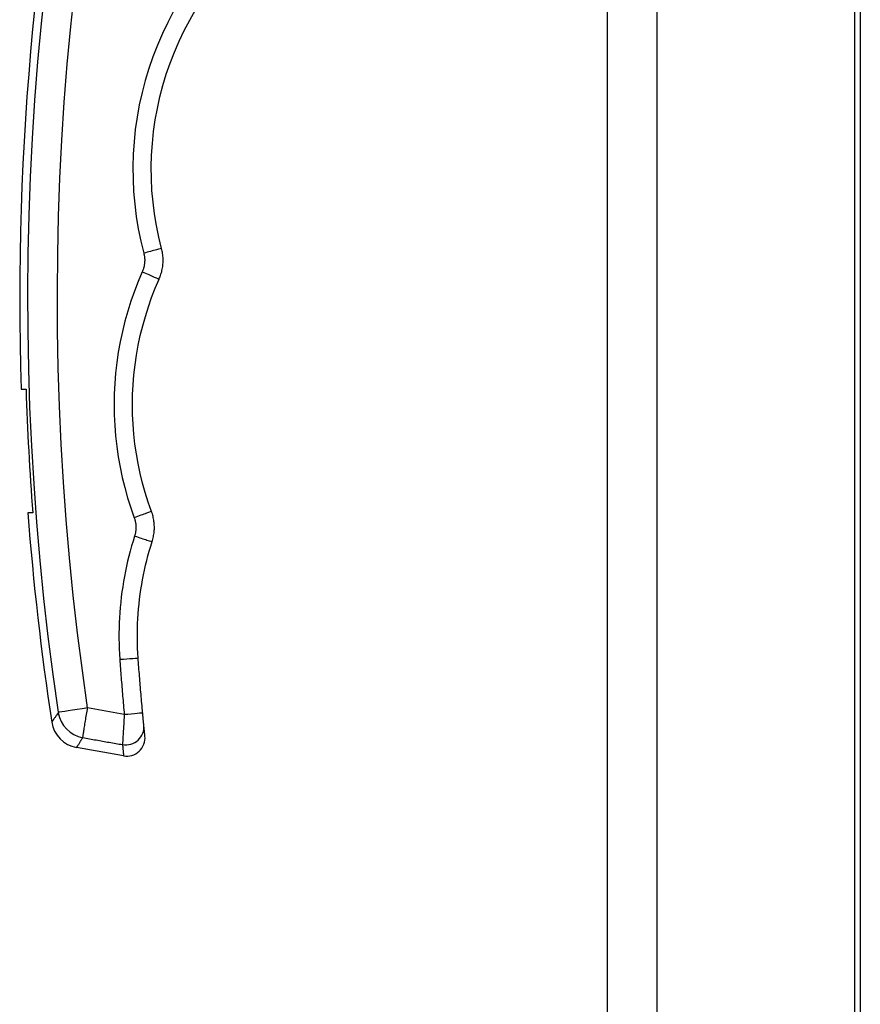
# Model space of a CAD drawing. Header units: inches. Extents: x 6 to 188, y 10 to 101.
# Tile 130 of 140: x 99.84 to 102.56, y 45.09 to 48.27. Entities that reach past the tile are written whole.
import ezdxf

# ---------------------------------------------------------------- set-up
doc = ezdxf.new("R2010")
doc.units = ezdxf.units.IN
doc.header["$MEASUREMENT"] = 0
doc.layers.add('Visible Edges(ANSI)', color=7, linetype='Continuous', lineweight=25)
doc.layers.add('Visible Tangent Edges(ANSI)', color=7, linetype='Continuous', lineweight=25)

msp = doc.modelspace()

# ---------------------------------------------------------------- linework, layer by layer
at = {"layer": 'Visible Edges(ANSI)'}
for p, q in [((101.7385, 73.6177), (101.7385, 26.1367)), ((102.5385, 73.6177), (102.5385, 26.1367)), ((102.557, 48.8921), (102.557, 28.7399)), ((99.8427, 47.0777), (99.8584, 47.0777)), ((99.8801, 46.6777), (99.8643, 46.6777)), ((100.1739, 45.8913), (100.0218, 45.9182))]:
    msp.add_line(p, q, dxfattribs=at)
at = {"layer": 'Visible Edges(ANSI)', "flags": 128}
for points in [[(100.2968, 47.5327), (100.2878, 47.5697), (100.2802, 47.6071), (100.274, 47.6447), (100.2692, 47.6826), (100.2659, 47.7205), (100.264, 47.7586), (100.2636, 47.7967), (100.2646, 47.8347), (100.2671, 47.8728), (100.2711, 47.9107), (100.2764, 47.9484), (100.2833, 47.9859), (100.2915, 48.0231), (100.3011, 48.06), (100.3122, 48.0965), (100.3246, 48.1325), (100.3384, 48.1681), (100.3536, 48.2032), (100.3702, 48.2377), (100.388, 48.2715), (100.4071, 48.3047)], [(100.2889, 47.4334), (100.2906, 47.4373), (100.2921, 47.4413), (100.2936, 47.4452), (100.2949, 47.4493), (100.2961, 47.4533), (100.2972, 47.4574), (100.2982, 47.4615), (100.2991, 47.4657), (100.2998, 47.4698), (100.3005, 47.474), (100.301, 47.4782), (100.3014, 47.4824), (100.3016, 47.4866), (100.3018, 47.4909), (100.3018, 47.4951), (100.3018, 47.4993), (100.3016, 47.5035), (100.3012, 47.5078), (100.3008, 47.512), (100.3002, 47.5162), (100.2996, 47.5203), (100.2988, 47.5245), (100.2979, 47.5286), (100.2968, 47.5327)], [(100.2643, 46.682), (100.2537, 46.7123), (100.2441, 46.743), (100.2354, 46.7739), (100.2278, 46.8051), (100.2212, 46.8366), (100.2155, 46.8682), (100.2109, 46.8999), (100.2074, 46.9318), (100.2048, 46.9638), (100.2033, 46.9959), (100.2028, 47.028), (100.2033, 47.06), (100.2049, 47.0921), (100.2075, 47.1241), (100.2111, 47.156), (100.2157, 47.1878), (100.2214, 47.2194), (100.2281, 47.2509), (100.2358, 47.2821), (100.2445, 47.313), (100.2541, 47.3437), (100.2648, 47.374), (100.2764, 47.4039), (100.2889, 47.4334)], [(100.2664, 46.5844), (100.2676, 46.5883), (100.2687, 46.5923), (100.2697, 46.5964), (100.2706, 46.6004), (100.2713, 46.6045), (100.272, 46.6086), (100.2725, 46.6127), (100.273, 46.6168), (100.2733, 46.621), (100.2735, 46.6251), (100.2736, 46.6292), (100.2735, 46.6334), (100.2734, 46.6375), (100.2731, 46.6417), (100.2727, 46.6458), (100.2723, 46.6499), (100.2717, 46.654), (100.2709, 46.6581), (100.2701, 46.6621), (100.2692, 46.6662), (100.2681, 46.6702), (100.267, 46.6742), (100.2657, 46.6781), (100.2643, 46.682)], [(100.2211, 46.208), (100.2201, 46.2238), (100.2194, 46.2397), (100.2189, 46.2555), (100.2186, 46.2714), (100.2186, 46.2873), (100.2189, 46.3032), (100.2194, 46.319), (100.2202, 46.3349), (100.2212, 46.3507), (100.2225, 46.3666), (100.224, 46.3824), (100.2258, 46.3982), (100.2278, 46.414), (100.2301, 46.4298), (100.2326, 46.4455), (100.2354, 46.4612), (100.2384, 46.4768), (100.2416, 46.4924), (100.2452, 46.5079), (100.2489, 46.5233), (100.2529, 46.5387), (100.2572, 46.554), (100.2617, 46.5692), (100.2664, 46.5844)], [(100.2356, 46.0311), (100.2349, 46.0385), (100.2342, 46.0458), (100.2336, 46.0532), (100.2329, 46.0606), (100.2323, 46.0679), (100.2316, 46.0753), (100.231, 46.0826), (100.2304, 46.09), (100.2297, 46.0974), (100.2291, 46.1048), (100.2285, 46.1121), (100.2279, 46.1195), (100.2273, 46.1269), (100.2267, 46.1342), (100.2261, 46.1416), (100.2255, 46.149), (100.225, 46.1563), (100.2244, 46.1637), (100.2238, 46.1711), (100.2233, 46.1785), (100.2227, 46.1858), (100.2222, 46.1932), (100.2217, 46.2006), (100.2211, 46.208)], [(100.2395, 45.9902), (100.2394, 45.9908), (100.2393, 45.9915), (100.2392, 45.9924), (100.2392, 45.9934), (100.239, 45.9945), (100.2389, 45.9957), (100.2388, 45.997), (100.2387, 45.9984), (100.2385, 46), (100.2384, 46.0016), (100.2382, 46.0033), (100.238, 46.0051), (100.2378, 46.007), (100.2377, 46.009), (100.2375, 46.011), (100.2373, 46.0131), (100.2371, 46.0152), (100.2369, 46.0174), (100.2367, 46.0196), (100.2364, 46.0219), (100.2362, 46.0242), (100.236, 46.0265), (100.2358, 46.0288), (100.2356, 46.0311)], [(100.2429, 45.9555), (100.2429, 45.9555), (100.2429, 45.9557), (100.2429, 45.956), (100.2428, 45.9564), (100.2428, 45.957), (100.2427, 45.9576), (100.2426, 45.9584), (100.2425, 45.9593), (100.2424, 45.9604), (100.2423, 45.9615), (100.2422, 45.9628), (100.242, 45.9642), (100.2419, 45.9657), (100.2417, 45.9673), (100.2415, 45.9691), (100.2413, 45.971), (100.2412, 45.973), (100.2409, 45.9751), (100.2407, 45.9773), (100.2405, 45.9797), (100.2402, 45.9821), (100.24, 45.9847), (100.2397, 45.9874), (100.2395, 45.9902)]]:
    msp.add_lwpolyline(points, dxfattribs=at)
at = {"layer": 'Visible Edges(ANSI)'}
for centre, radius, start, end in [((108.938, 47.3699), 9.1, 167.16009, 181.83957), ((108.938, 47.3699), 9.0843, 181.84275, 184.36951), ((108.938, 47.3699), 9.1, 184.36196, 188.65604), ((100.0389, 46.0151), 0.0984, 188.656, 260), ((100.1842, 45.9495), 0.0591, 260, 5.7812)]:
    msp.add_arc(centre, radius, start, end, dxfattribs=at)
at = {"layer": 'Visible Tangent Edges(ANSI)'}
for p, q in [((101.8995, 26.1367), (101.8995, 73.6177)), ((100.1763, 46.0256), (100.0578, 46.0463))]:
    msp.add_line(p, q, dxfattribs=at)
at = {"layer": 'Visible Tangent Edges(ANSI)', "flags": 128}
for points in [[(99.9202, 48.3837), (99.9072, 48.2603), (99.8959, 48.1367), (99.8862, 48.0128), (99.8783, 47.8888), (99.872, 47.7646), (99.8674, 47.6404), (99.8646, 47.516), (99.8634, 47.3917), (99.864, 47.2673), (99.8662, 47.143), (99.8702, 47.0188), (99.8759, 46.8947), (99.8832, 46.7708), (99.8923, 46.647), (99.903, 46.5234), (99.9154, 46.4001), (99.9294, 46.2771), (99.9452, 46.1544), (99.9626, 46.0321)], [(100.0578, 46.0463), (100.0406, 46.1673), (100.0251, 46.2887), (100.0111, 46.4104), (99.9989, 46.5324), (99.9883, 46.6547), (99.9793, 46.7771), (99.972, 46.8998), (99.9664, 47.0226), (99.9625, 47.1455), (99.9603, 47.2684), (99.9598, 47.3915), (99.9609, 47.5145), (99.9637, 47.6375), (99.9682, 47.7604), (99.9744, 47.8833), (99.9823, 48.006), (99.9918, 48.1285), (100.003, 48.2509), (100.0159, 48.373)], [(100.3358, 48.3001), (100.3169, 48.2642), (100.2994, 48.2277), (100.2833, 48.1906), (100.2686, 48.1529), (100.2555, 48.1147), (100.2438, 48.076), (100.2336, 48.037), (100.2248, 47.9976), (100.2176, 47.9579), (100.2119, 47.9179), (100.2078, 47.8778), (100.2051, 47.8375), (100.204, 47.7972), (100.2045, 47.7568), (100.2064, 47.7165), (100.21, 47.6763), (100.215, 47.6363), (100.2216, 47.5964), (100.2297, 47.5568), (100.2392, 47.5176)], [(100.2392, 47.5176), (100.2399, 47.5151), (100.2404, 47.5126), (100.2409, 47.5101), (100.2413, 47.5076), (100.2416, 47.505), (100.2419, 47.5025), (100.2421, 47.4999), (100.2422, 47.4974), (100.2423, 47.4948), (100.2422, 47.4922), (100.2421, 47.4897), (100.242, 47.4871), (100.2417, 47.4846), (100.2414, 47.482), (100.241, 47.4795), (100.2406, 47.477), (100.2401, 47.4745), (100.2395, 47.472), (100.2388, 47.4695), (100.2381, 47.467), (100.2373, 47.4646), (100.2364, 47.4622), (100.2354, 47.4598), (100.2344, 47.4574)], [(100.2344, 47.4574), (100.2211, 47.4261), (100.2088, 47.3944), (100.1976, 47.3623), (100.1873, 47.3299), (100.1781, 47.2971), (100.17, 47.2641), (100.1629, 47.2308), (100.1569, 47.1973), (100.152, 47.1636), (100.1482, 47.1298), (100.1454, 47.0959), (100.1438, 47.062), (100.1432, 47.028), (100.1437, 46.994), (100.1454, 46.96), (100.1481, 46.9262), (100.1518, 46.8924), (100.1567, 46.8587), (100.1627, 46.8252), (100.1697, 46.792), (100.1778, 46.7589), (100.187, 46.7261), (100.1972, 46.6937), (100.2084, 46.6616)], [(100.2084, 46.6616), (100.2092, 46.6592), (100.21, 46.6568), (100.2107, 46.6544), (100.2113, 46.652), (100.2119, 46.6495), (100.2124, 46.6471), (100.2128, 46.6446), (100.2132, 46.6421), (100.2135, 46.6396), (100.2137, 46.6371), (100.2139, 46.6346), (100.214, 46.6321), (100.214, 46.6296), (100.2139, 46.6271), (100.2138, 46.6246), (100.2136, 46.6221), (100.2134, 46.6196), (100.213, 46.6171), (100.2126, 46.6146), (100.2122, 46.6121), (100.2116, 46.6096), (100.211, 46.6072), (100.2104, 46.6048), (100.2096, 46.6024)], [(100.2096, 46.6024), (100.2046, 46.5863), (100.1999, 46.5702), (100.1954, 46.554), (100.1911, 46.5377), (100.1872, 46.5214), (100.1834, 46.5049), (100.18, 46.4884), (100.1768, 46.4719), (100.1738, 46.4553), (100.1712, 46.4386), (100.1687, 46.422), (100.1666, 46.4052), (100.1647, 46.3885), (100.1631, 46.3717), (100.1618, 46.3549), (100.1607, 46.3381), (100.1599, 46.3213), (100.1594, 46.3045), (100.1591, 46.2877), (100.1591, 46.2709), (100.1593, 46.2541), (100.1599, 46.2373), (100.1607, 46.2205), (100.1617, 46.2037)], [(100.1617, 46.2037), (100.1623, 46.1963), (100.1628, 46.1888), (100.1633, 46.1814), (100.1639, 46.174), (100.1644, 46.1666), (100.165, 46.1591), (100.1656, 46.1517), (100.1662, 46.1443), (100.1667, 46.1369), (100.1673, 46.1295), (100.1679, 46.122), (100.1685, 46.1146), (100.1691, 46.1072), (100.1698, 46.0998), (100.1704, 46.0923), (100.171, 46.0849), (100.1716, 46.0775), (100.1723, 46.0701), (100.1729, 46.0627), (100.1736, 46.0553), (100.1742, 46.0478), (100.1749, 46.0404), (100.1756, 46.033), (100.1763, 46.0256)], [(99.9626, 46.0305), (99.9609, 46.028), (99.9593, 46.0257), (99.9577, 46.0234), (99.9562, 46.0213), (99.9548, 46.0193), (99.9535, 46.0173), (99.9522, 46.0155), (99.951, 46.0138), (99.9499, 46.0121), (99.9488, 46.0106), (99.9478, 46.0092), (99.9469, 46.0079), (99.9461, 46.0067), (99.9453, 46.0055), (99.9446, 46.0045), (99.944, 46.0037), (99.9434, 46.0029), (99.9429, 46.0022), (99.9425, 46.0016), (99.9422, 46.0011), (99.942, 46.0008), (99.9418, 46.0005), (99.9417, 46.0003), (99.9416, 46.0003)], [(99.9626, 46.0321), (99.9626, 46.032), (99.9626, 46.0319), (99.9626, 46.0318), (99.9626, 46.0317), (99.9626, 46.0316), (99.9626, 46.0315), (99.9626, 46.0314), (99.9626, 46.0314), (99.9626, 46.0313), (99.9626, 46.0312), (99.9626, 46.0311), (99.9627, 46.031), (99.9627, 46.031), (99.9627, 46.0309), (99.9626, 46.0308), (99.9626, 46.0308), (99.9626, 46.0307), (99.9626, 46.0307), (99.9626, 46.0306), (99.9626, 46.0306), (99.9626, 46.0306), (99.9626, 46.0305), (99.9626, 46.0305), (99.9626, 46.0305)], [(100.042, 45.9502), (100.0422, 45.9515), (100.0425, 45.9532), (100.0428, 45.9552), (100.0431, 45.9575), (100.0435, 45.9601), (100.044, 45.9629), (100.0445, 45.966), (100.045, 45.9694), (100.0456, 45.9731), (100.0463, 45.9769), (100.0469, 45.981), (100.0476, 45.9853), (100.0484, 45.9898), (100.0491, 45.9945), (100.0499, 45.9993), (100.0508, 46.0042), (100.0516, 46.0092), (100.0524, 46.0143), (100.0533, 46.0195), (100.0542, 46.0248), (100.0551, 46.0302), (100.056, 46.0355), (100.0569, 46.0409), (100.0578, 46.0463)], [(100.1763, 46.0256), (100.1759, 46.0201), (100.1756, 46.0145), (100.1752, 46.009), (100.1749, 46.0036), (100.1746, 45.9982), (100.1743, 45.9928), (100.174, 45.9876), (100.1737, 45.9825), (100.1734, 45.9775), (100.1731, 45.9727), (100.1728, 45.968), (100.1725, 45.9634), (100.1723, 45.9591), (100.1721, 45.955), (100.1719, 45.9511), (100.1717, 45.9474), (100.1715, 45.9439), (100.1713, 45.9408), (100.1711, 45.9379), (100.171, 45.9352), (100.1709, 45.9329), (100.1708, 45.9309), (100.1707, 45.9291), (100.1707, 45.9277)], [(100.0218, 45.9182), (100.0219, 45.9182), (100.022, 45.9184), (100.0222, 45.9187), (100.0224, 45.9191), (100.0227, 45.9196), (100.0231, 45.9202), (100.0236, 45.9209), (100.0241, 45.9217), (100.0247, 45.9227), (100.0254, 45.9237), (100.0261, 45.9249), (100.0269, 45.9262), (100.0278, 45.9276), (100.0288, 45.9291), (100.0298, 45.9307), (100.0309, 45.9324), (100.032, 45.9343), (100.0332, 45.9362), (100.0345, 45.9383), (100.0359, 45.9404), (100.0373, 45.9427), (100.0388, 45.9451), (100.0404, 45.9476), (100.042, 45.9502)], [(100.042, 45.9502), (100.0474, 45.9492), (100.0527, 45.9483), (100.0581, 45.9474), (100.0635, 45.9464), (100.0688, 45.9455), (100.0742, 45.9446), (100.0795, 45.9436), (100.0849, 45.9427), (100.0903, 45.9418), (100.0956, 45.9408), (100.101, 45.9399), (100.1063, 45.9389), (100.1117, 45.938), (100.1171, 45.9371), (100.1224, 45.9361), (100.1278, 45.9352), (100.1331, 45.9343), (100.1385, 45.9333), (100.1439, 45.9324), (100.1492, 45.9315), (100.1546, 45.9305), (100.1599, 45.9296), (100.1653, 45.9287), (100.1707, 45.9277)], [(100.1707, 45.9277), (100.1709, 45.9248), (100.1712, 45.922), (100.1714, 45.9193), (100.1716, 45.9167), (100.1718, 45.9142), (100.1721, 45.9119), (100.1723, 45.9097), (100.1724, 45.9076), (100.1726, 45.9056), (100.1728, 45.9038), (100.1729, 45.9021), (100.1731, 45.9005), (100.1732, 45.899), (100.1733, 45.8977), (100.1734, 45.8965), (100.1735, 45.8954), (100.1736, 45.8945), (100.1737, 45.8936), (100.1738, 45.8929), (100.1738, 45.8924), (100.1738, 45.8919), (100.1739, 45.8916), (100.1739, 45.8914), (100.1739, 45.8913)]]:
    msp.add_lwpolyline(points, dxfattribs=at)
at = {"layer": 'Visible Tangent Edges(ANSI)'}
for centre, major_axis, ratio, start_param, end_param in [((100.2398, 47.5176), (0.0571, 0.0151), 0.00237, 0, 1.579196), ((100.2349, 47.4574), (0.054, -0.024), 0.003466, 4.70438, 6.283185), ((100.2089, 46.6616), (0.0554, 0.0204), 0.002372, 0, 1.579222), ((100.2102, 46.6024), (0.0562, -0.018), 0.003372, 4.704306, 6.283185), ((100.1622, 46.2038), (0.0589, 0.0042), 0.00051, 4.703603, 6.283183), ((100.0587, 46.0464), (-0.0973, -0.0145), 0.000012, 4.72121, 6.123536), ((100.0587, 46.0448), (0.0821, -0.0543), 0.972434, 3.887957, 5.112052), ((100.1768, 46.0257), (0.0588, 0.0054), 0.000502, 4.703578, 6.283183), ((100.1807, 45.9845), (0.0588, 0.0057), 0.974734, 4.447602, 6.283185)]:
    msp.add_ellipse(centre, major_axis=major_axis, ratio=ratio, start_param=start_param, end_param=end_param, dxfattribs=at)

doc.saveas('drawing.dxf')
